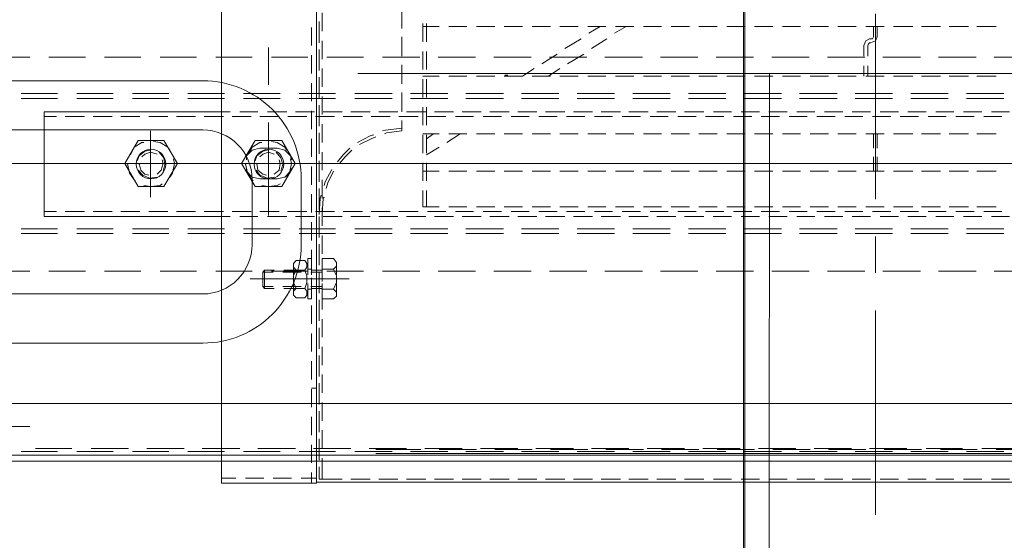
# Model space of a CAD drawing. Header units: millimetres. Extents: x -410 to 72073, y -3152 to 13830.
# Tile 11 of 92: x 5984 to 6285, y 1400 to 1559. Entities that reach past the tile are written whole.
import ezdxf
from ezdxf.enums import TextEntityAlignment as Align

# ---------------------------------------------------------------- set-up
doc = ezdxf.new("R2010")
doc.units = ezdxf.units.MM
doc.layers.add('A-CEILING-02', color=7, linetype='Continuous', lineweight=5, true_color=0xf27172)
doc.layers.add('M-MEP-ELLG-LIGHT', color=5, linetype='Continuous', lineweight=15, true_color=0x0000ff)
doc.layers.add('A-LIGHT', color=1, linetype='Continuous', lineweight=5)
doc.layers.add('S-BEAM', color=12, linetype='Continuous', lineweight=9)
doc.layers.add('ACMV-EQP-CHW', color=30, linetype='Continuous', true_color=0xff7f00)
doc.layers.add('RCP LAYOUT', color=9, linetype='Continuous', true_color=0x808080)
doc.styles.get("Standard").update_dxf_attribs({"font": 'arial.ttf'})

# ---------------------------------------------------------------- blocks, each defined once
blk = doc.blocks.new('LIGHT-600X600MM')
at = {"color": 0}
blk.add_lwpolyline([(-300, 300), (-300, -300), (300, -300), (300, 300)], close=True, dxfattribs=at)
for points in [[(-165, 160), (-165, 140, 0.414214), (-135, 110), (135, 110, 0.414214), (165, 140), (165, 160, 0.414214), (135, 190), (-135, 190, 0.414214)], [(-150, 160), (-150, 140, 0.414214), (-135, 125), (135, 125, 0.414214), (150, 140), (150, 160, 0.414214), (135, 175), (-135, 175, 0.414214)]]:
    blk.add_lwpolyline(points, format="xyb", close=True, dxfattribs=at)
blk.add_attdef('E', text='', height=100).set_placement((400, 250), align=Align.MIDDLE_CENTER)
blk = doc.blocks.new('A$C98a85b24')
at = {"layer": 'M-MEP-ELLG-LIGHT', "color": 8, "true_color": 0x808080}
blk.add_blockref('LIGHT-600X600MM', (1715, 1350), dxfattribs=at)
blk = doc.blocks.new('A$C9bf954c9')
at = {"layer": 'A-CEILING-02', "true_color": 0x808080}
h = blk.add_hatch(dxfattribs=at)
h.set_pattern_fill('_USER', color=8, scale=600, double=1, pattern_type=0)
h.set_pattern_definition([(0, (9805, 1050), (0, 600), []), (90, (9805, 1050), (-600, 4e-14), [])])
h.paths.add_polyline_path([(200, 1050), (200, 2970), (4245, 2970), (4245, 3620), (5835, 3620), (5835, 2970), (9805, 2970), (9805, 1050)])
at = {"layer": 'A-LIGHT', "color": 8, "true_color": 0x808080}
blk.add_blockref('A$C98a85b24', (4190, 0), dxfattribs=at)
blk = doc.blocks.new('A$C256bf26b')
blk.add_blockref('A$C9bf954c9', (0, 0))
blk = doc.blocks.new('DIAL-LT-NDE-ZZ-M3-S-201_rvt-6-RCP-Store 05 at Node L5 Level')
at = {"layer": 'S-BEAM', "color": 7}
blk.add_line((-515273.8, 143947.13), (-515274.71, 143947.13), dxfattribs=at)
blk.add_line((-515273.8, 143947.13), (-515274.71, 143947.13), dxfattribs=at)
blk = doc.blocks.new('DIAL-LT-NDE-ZZ-M3-S-201_rvt-7-RCP-Store 04 at Node L5 Level')
at = {"layer": 'S-BEAM', "color": 7}
for p, q in [((-510457.79, 143946.8), (-515274.71, 143947.13)), ((-510457.79, 143946.8), (-515274.71, 143947.13)), ((-515149.12, 143947.12), (-515149.17, 143255.84)), ((-515149.12, 143947.12), (-515149.17, 143255.84))]:
    blk.add_line(p, q, dxfattribs=at)
blk = doc.blocks.new('A$Cbdc54e46')
at = {"color": 100, "lineweight": 5}
blk.add_blockref('DIAL-LT-NDE-ZZ-M3-S-201_rvt-6-RCP-Store 05 at Node L5 Level', (503706.85, -156235.47), dxfattribs=at)
at = {"color": 180, "lineweight": 5}
blk.add_blockref('DIAL-LT-NDE-ZZ-M3-S-201_rvt-7-RCP-Store 04 at Node L5 Level', (503661.97, -156234.93), dxfattribs=at)
blk = doc.blocks.new('A$Cf662d679')
blk.add_blockref('A$Cbdc54e46', (0, 0))
blk = doc.blocks.new('AHU-7.5TR-CARRIER')
at = {"layer": 'ACMV-EQP-CHW', "lineweight": 15}
for points in [[(-717.74, -237.83), (675.96, -237.83), (675.96, 0)], [(-718.91, -222.03), (704.92, -222.03), (704.92, -38.61)], [(-85.28, -203.89), (-85.28, -266.21)], [(-255.82, -213.84), (85.27, -213.84)], [(-126.23, -214.72), (-120.67, -214.72)], [(-117.75, -214.72), (-112.19, -214.72)], [(-109.27, -214.72), (-103.72, -214.72)], [(-100.79, -214.72), (-95.23, -214.72)], [(-92.3, -214.72), (-86.74, -214.72)], [(-83.82, -214.72), (-78.25, -214.72)], [(-75.33, -214.72), (-69.78, -214.72)], [(-66.85, -214.72), (-61.3, -214.72)], [(-58.37, -214.72), (-52.81, -214.72)], [(-49.88, -214.72), (-44.32, -214.72)], [(-41.4, -214.72), (-35.85, -214.72)], [(-32.91, -214.72), (-27.06, -214.72)], [(-24.44, -214.72), (-18.58, -214.72)], [(-15.95, -214.72), (-10.09, -214.72)], [(-7.47, -214.72), (-1.62, -214.72)], [(1.02, -214.72), (6.87, -214.72)], [(9.5, -214.72), (15.35, -214.72)], [(17.98, -214.72), (23.84, -214.72)], [(26.46, -214.72), (32.33, -214.72)], [(34.95, -214.72), (40.8, -214.72)], [(43.44, -214.72), (49.28, -214.72)], [(51.92, -214.72), (57.77, -214.72)], [(60.4, -214.72), (66.26, -214.72)], [(68.88, -214.72), (74.75, -214.72)], [(77.37, -214.72), (84.39, -214.72)], [(83.52, -214.72), (83.52, -221.15)], [(84.39, -214.72), (83.52, -214.72)], [(84.39, -218.52), (84.39, -214.72)], [(84.39, -214.72), (84.39, -217.65)], [(85.27, -213.55), (85.27, -621.93)], [(114.23, -213.55), (85.27, -213.55)], [(85.27, -624.27), (85.27, -213.84)], [(89.95, -215.01), (85.27, -215.01)], [(86.73, -213.55), (86.73, -216.77)], [(98.43, -215.01), (92.88, -215.01)], [(106.91, -215.01), (101.36, -215.01)], [(114.23, -215.01), (109.84, -215.01)], [(114.22, -213.55), (114.22, -621.93)], [(-717.74, -220.27), (678.59, -220.27)], [(84.39, -220.57), (84.39, -226.13)], [(84.39, -227), (84.39, -221.45)], [(86.73, -219.69), (86.73, -225.25)], [(-237.4, -222.62), (67.13, -222.62)], [(-133.26, -223.79), (-122.13, -223.79)], [(-117.75, -224.08), (-128.87, -224.08)], [(-116.3, -223.79), (-105.17, -223.79)], [(-100.79, -224.08), (-111.9, -224.08)], [(-99.32, -223.79), (-87.92, -223.79)], [(-83.52, -224.08), (-94.93, -224.08)], [(-82.35, -223.79), (-70.94, -223.79)], [(-66.56, -224.08), (-77.97, -224.08)], [(-65.39, -223.79), (-53.98, -223.79)], [(-49.6, -224.08), (-60.99, -224.08)], [(-48.42, -223.79), (-37.01, -223.79)], [(-32.61, -224.08), (-44.03, -224.08)], [(-31.45, -223.79), (-20.04, -223.79)], [(-15.65, -224.08), (-27.06, -224.08)], [(-14.49, -223.79), (-3.08, -223.79)], [(1.31, -224.08), (-10.1, -224.08)], [(2.48, -223.79), (13.89, -223.79)], [(18.28, -224.08), (6.87, -224.08)], [(19.45, -223.79), (30.87, -223.79)], [(35.24, -224.08), (23.84, -224.08)], [(36.42, -223.79), (47.82, -223.79)], [(52.21, -224.08), (40.8, -224.08)], [(53.38, -223.79), (67.13, -223.79)], [(69.18, -224.08), (57.77, -224.08)], [(86.15, -224.08), (74.75, -224.08)], [(83.52, -224.08), (83.52, -229.64)], [(103.12, -224.08), (91.7, -224.08)], [(120.08, -224.08), (108.68, -224.08)], [(137.04, -224.08), (125.64, -224.08)], [(154.02, -224.08), (142.6, -224.08)], [(170.98, -224.08), (159.86, -224.08)], [(86.73, -228.18), (86.73, -233.74)], [(84.39, -229.05), (84.39, -234.61)], [(84.39, -235.49), (84.39, -229.93)], [(172.74, -230.81), (333.68, -230.81)], [(83.52, -232.56), (83.52, -238.12)], [(86.73, -236.66), (86.73, -242.22)], [(84.39, -237.54), (84.39, -243.1)], [(84.39, -243.98), (84.39, -238.41)], [(83.52, -241.05), (83.52, -246.61)], [(86.73, -242.51), (85.27, -242.51)], [(84.39, -246.02), (84.39, -251.58)], [(86.73, -245.14), (86.73, -250.71)], [(84.39, -252.46), (84.39, -246.9)], [(83.52, -249.53), (83.52, -255.1)], [(84.39, -254.51), (84.39, -260.06)], [(86.73, -253.63), (86.73, -259.18)], [(83.52, -258.02), (83.52, -263.57)], [(84.39, -260.94), (84.39, -255.38)], [(84.39, -262.99), (84.39, -268.54)], [(84.39, -269.43), (84.39, -263.87)], [(86.73, -262.11), (86.73, -267.67)], [(83.52, -266.5), (83.52, -272.05)], [(80.01, -272.64), (79.12, -271.76), (79.12, -270.59), (80.01, -269.72)], [(80.01, -269.72), (83.52, -269.72)], [(83.52, -274.4), (83.52, -269.72)], [(86.73, -274.4), (86.73, -269.72)], [(87.9, -269.72), (86.73, -269.72)], [(87.9, -269.72), (87.9, -274.39)], [(88.78, -270.01), (88.19, -270.88), (88.19, -272.05), (88.78, -272.93), (88.19, -274.69), (88.19, -276.73), (88.78, -278.49), (88.19, -279.37), (88.19, -280.54), (88.78, -281.42), (91.41, -281.42)], [(91.41, -270.01), (88.79, -270.01)], [(91.41, -272.93), (92.29, -272.06), (92.29, -270.88), (91.41, -270.01)], [(79.12, -274.4), (79.12, -270.88)], [(80.01, -278.78), (79.12, -276.74), (79.12, -274.69), (80.01, -272.64), (83.52, -272.64)], [(83.52, -272.93), (86.73, -272.93)], [(84.39, -271.47), (84.39, -277.03)], [(84.39, -277.91), (84.39, -272.36)], [(86.73, -270.59), (86.73, -276.14)], [(86.73, -272.64), (87.9, -272.64)], [(87.9, -274.4), (87.9, -271.17)], [(88.79, -272.93), (91.41, -272.93), (92.29, -274.69), (92.29, -276.74), (91.41, -278.49), (88.79, -278.49)], [(89.65, -272.93), (95.22, -272.93)], [(92.29, -274.4), (92.29, -271.17)], [(98.14, -272.93), (101.06, -272.93)], [(101.06, -278.49), (101.06, -272.93), (101.65, -273.52)], [(75.32, -275.86), (105.45, -275.86)], [(92.29, -275.86), (80.01, -275.86)], [(83.22, -275.86), (91.7, -275.86)], [(83.52, -273.52), (87.02, -273.52)], [(83.52, -274.98), (83.52, -280.54)], [(89.95, -273.52), (95.5, -273.52)], [(98.44, -273.52), (101.65, -273.52)], [(101.06, -278.49), (101.65, -277.91), (101.65, -273.52)], [(-121.55, -278.2), (-132.96, -278.2)], [(-104.59, -278.2), (-116, -278.2)], [(-87.61, -278.2), (-99.03, -278.2)], [(-85.28, -277.62), (-85.28, -288.73)], [(-70.66, -278.2), (-82.06, -278.2)], [(-53.69, -278.2), (-65.09, -278.2)], [(-36.71, -278.2), (-48.13, -278.2)], [(-19.76, -278.2), (-31.16, -278.2)], [(-2.78, -278.2), (-14.19, -278.2)], [(14.19, -278.2), (2.78, -278.2)], [(31.15, -278.2), (19.74, -278.2)], [(48.13, -278.2), (36.71, -278.2)], [(65.08, -278.2), (53.68, -278.2)], [(82.05, -278.2), (70.93, -278.2)], [(79.12, -280.54), (79.12, -277.03)], [(83.52, -278.78), (80.01, -278.78), (79.12, -279.66), (79.12, -280.83), (80.01, -282), (83.52, -282)], [(83.52, -282), (83.52, -277.03)], [(83.52, -277.91), (87.02, -277.91)], [(83.52, -278.49), (86.73, -278.49)], [(86.73, -282), (86.73, -277.03)], [(86.73, -278.78), (87.9, -278.78)], [(86.73, -279.08), (86.73, -284.63)], [(87.9, -280.25), (87.9, -277.03)], [(87.9, -277.03), (87.9, -282.01)], [(99.01, -278.2), (87.9, -278.2)], [(89.65, -278.49), (95.22, -278.49)], [(89.95, -277.91), (95.5, -277.91)], [(91.41, -281.42), (92.29, -280.54), (92.29, -279.37), (91.41, -278.49)], [(92.29, -280.25), (92.29, -277.03)], [(98.14, -278.49), (101.06, -278.49)], [(98.44, -277.91), (101.65, -277.91)], [(115.98, -278.2), (104.87, -278.2)], [(132.95, -278.2), (121.84, -278.2)], [(149.92, -278.2), (138.8, -278.2)], [(166.89, -278.2), (155.77, -278.2)], [(312.04, -278.2), (172.74, -278.2)], [(84.39, -279.96), (84.39, -285.51)], [(84.39, -286.39), (84.39, -280.83)], [(87.9, -282), (86.73, -282)], [(83.52, -283.46), (83.52, -289.02)], [(86.73, -287.56), (86.73, -293.12)], [(-113.08, -289.61), (-124.48, -289.61)], [(-113.08, -291.07), (-124.48, -291.07)], [(-96.1, -289.61), (-107.51, -289.61)], [(-96.1, -291.07), (-107.51, -291.07)], [(-79.13, -289.61), (-90.54, -289.61)], [(-79.13, -291.07), (-90.54, -291.07)], [(-62.17, -289.61), (-73.58, -289.61)], [(-62.17, -291.07), (-73.58, -291.07)], [(-45.2, -289.61), (-56.61, -289.61)], [(-45.2, -291.07), (-56.61, -291.07)], [(-28.24, -289.61), (-39.64, -289.61)], [(-28.24, -291.07), (-39.64, -291.07)], [(-11.27, -289.61), (-22.68, -289.61)], [(-11.27, -291.07), (-22.68, -291.07)], [(5.71, -289.61), (-5.71, -289.61)], [(5.71, -291.07), (-5.71, -291.07)], [(22.67, -289.61), (11.26, -289.61)], [(22.67, -291.07), (11.26, -291.07)], [(39.64, -289.61), (28.23, -289.61)], [(39.64, -291.07), (28.23, -291.07)], [(56.6, -289.61), (45.19, -289.61)], [(56.6, -291.07), (45.19, -291.07)], [(73.57, -289.61), (62.16, -289.61)], [(73.57, -291.07), (62.16, -291.07)], [(90.53, -289.61), (79.42, -289.61)], [(90.53, -291.07), (79.42, -291.07)], [(84.39, -288.44), (84.39, -293.99)], [(84.39, -294.87), (84.39, -289.32)], [(107.5, -289.61), (96.38, -289.61)], [(107.5, -291.07), (96.38, -291.07)], [(124.47, -289.61), (113.35, -289.61)], [(124.47, -291.07), (113.35, -291.07)], [(141.43, -289.61), (130.31, -289.61)], [(141.43, -291.07), (130.31, -291.07)], [(158.4, -289.61), (147.29, -289.61)], [(158.4, -291.07), (147.29, -291.07)], [(175.37, -289.61), (164.25, -289.61)], [(175.37, -291.07), (164.25, -291.07)], [(83.52, -291.95), (83.52, -297.51)], [(-120.67, -294.88), (-126.23, -294.88)], [(-118.34, -296.34), (-123.89, -296.34)], [(-112.19, -294.88), (-117.75, -294.88)], [(-109.86, -296.34), (-115.41, -296.34)], [(-103.72, -294.88), (-109.27, -294.88)], [(-101.37, -296.34), (-106.93, -296.34)], [(-95.23, -294.88), (-100.79, -294.88)], [(-92.89, -296.34), (-98.45, -296.34)], [(-86.74, -294.88), (-92.3, -294.88)], [(-84.4, -296.34), (-89.96, -296.34)], [(-78.25, -294.88), (-83.82, -294.88)], [(-75.92, -296.34), (-81.48, -296.34)], [(-69.78, -294.88), (-75.33, -294.88)], [(-67.43, -296.34), (-72.99, -296.34)], [(-61.3, -294.88), (-66.85, -294.88)], [(-58.95, -296.34), (-64.51, -296.34)], [(-52.81, -294.88), (-58.37, -294.88)], [(-50.47, -296.34), (-56.02, -296.34)], [(-44.32, -294.88), (-49.88, -294.88)], [(-41.99, -296.34), (-47.54, -296.34)], [(-35.84, -294.88), (-41.4, -294.88)], [(-33.5, -296.34), (-39.06, -296.34)], [(-27.06, -294.88), (-32.92, -294.88)], [(-25.01, -296.34), (-30.58, -296.34)], [(-18.59, -294.88), (-24.44, -294.88)], [(-16.53, -296.34), (-22.09, -296.34)], [(-10.1, -294.88), (-15.95, -294.88)], [(-8.06, -296.34), (-13.61, -296.34)], [(-1.62, -294.88), (-7.47, -294.88)], [(0.43, -296.34), (-5.12, -296.34)], [(6.87, -294.88), (1.02, -294.88)], [(8.92, -296.34), (3.36, -296.34)], [(15.35, -294.88), (9.5, -294.88)], [(17.4, -296.34), (11.84, -296.34)], [(23.84, -294.88), (17.98, -294.88)], [(25.89, -296.34), (20.33, -296.34)], [(32.32, -294.88), (26.47, -294.88)], [(34.36, -296.34), (28.81, -296.34)], [(40.8, -294.88), (34.95, -294.88)], [(42.85, -296.34), (37.3, -296.34)], [(49.28, -294.88), (43.44, -294.88)], [(51.34, -296.34), (45.77, -296.34)], [(57.77, -294.88), (51.92, -294.88)], [(60.12, -296.34), (54.26, -296.34)], [(66.26, -294.88), (60.39, -294.88)], [(68.6, -296.34), (62.75, -296.34)], [(74.75, -294.88), (68.88, -294.88)], [(77.08, -296.34), (71.23, -296.34)], [(83.22, -294.88), (77.37, -294.88)], [(85.56, -296.34), (79.71, -296.34)], [(83.52, -295.46), (83.22, -300.43), (82.93, -300.72)], [(84.39, -295.46), (84.1, -300.43), (83.8, -301.31)], [(84.39, -296.92), (84.39, -302.49)], [(91.7, -294.88), (85.86, -294.88)], [(86.73, -296.04), (86.73, -301.61)], [(94.05, -296.34), (88.19, -296.34)], [(100.19, -294.88), (94.34, -294.88)], [(102.53, -296.34), (96.68, -296.34)], [(99.9, -295.17), (99.9, -323.54)], [(108.68, -294.88), (103.12, -294.88)], [(111.01, -296.34), (105.16, -296.34)], [(114.23, -294.88), (111.6, -294.88)], [(119.5, -296.34), (113.64, -296.34)], [(114.23, -326.77), (168.35, -326.77), (168.35, -294.88), (114.23, -294.88)], [(127.97, -296.34), (122.13, -296.34)], [(136.45, -296.34), (130.61, -296.34)], [(144.94, -296.34), (139.1, -296.34)], [(153.43, -296.34), (147.58, -296.34)], [(161.92, -296.34), (156.06, -296.34)], [(168.35, -296.34), (164.54, -296.34)], [(-122.14, -297.8), (-116.29, -297.8)], [(-113.66, -297.8), (-107.8, -297.8)], [(-105.18, -297.8), (-99.32, -297.8)], [(-96.69, -297.8), (-90.84, -297.8)], [(-87.92, -297.8), (-82.35, -297.8)], [(-85.28, -300.13), (-85.28, -356.6)], [(-79.43, -297.8), (-73.87, -297.8)], [(-70.94, -297.8), (-65.39, -297.8)], [(-62.46, -297.8), (-56.91, -297.8)], [(-53.97, -297.8), (-48.42, -297.8)], [(-45.5, -297.8), (-39.94, -297.8)], [(-37.01, -297.8), (-31.46, -297.8)], [(-28.53, -297.8), (-22.97, -297.8)], [(-20.05, -297.8), (-14.49, -297.8)], [(-11.55, -297.8), (-6, -297.8)], [(-3.08, -297.8), (2.48, -297.8)], [(5.4, -297.8), (10.97, -297.8)], [(13.89, -297.8), (19.45, -297.8)], [(22.38, -297.8), (27.93, -297.8)], [(30.86, -297.8), (36.42, -297.8)], [(39.34, -297.8), (44.9, -297.8)], [(47.82, -297.8), (52.8, -297.8)], [(51.63, -297.8), (51.63, -302.77)], [(52.8, -297.8), (52.8, -302.77)], [(83.52, -300.43), (83.52, -305.99)], [(84.39, -303.36), (84.39, -297.8)], [(82.34, -303.36), (81.75, -305.11), (80.01, -308.62)], [(99.9, -300.72), (99.9, -320.91)], [(135.88, -300.72), (135.88, -320.91)], [(51.63, -305.7), (51.63, -311.25)], [(52.8, -305.7), (52.8, -311.25)], [(82.93, -304.24), (82.64, -305.41), (80.59, -309.21)], [(84.39, -305.4), (84.39, -310.97)], [(84.39, -311.84), (84.39, -306.28)], [(86.73, -304.53), (86.73, -310.09)], [(95.8, -303.94), (91.71, -310.97), (95.8, -317.98)], [(97.26, -306.28), (94.92, -306.87), (93.17, -308.62), (92.87, -309.51)], [(95.8, -303.94), (103.99, -303.94)], [(101.94, -304.24), (99.89, -303.95), (97.26, -304.24), (96.38, -304.82)], [(102.53, -306.28), (97.26, -306.28)], [(106.62, -309.5), (106.62, -308.62), (104.87, -306.87), (102.53, -306.28)], [(103.99, -317.98), (108.08, -310.97), (103.99, -303.94)], [(106.91, -310.67), (106.91, -310.97), (106.33, -308.04), (104.86, -305.99), (104.58, -305.69)], [(131.78, -303.94), (127.69, -310.97), (131.78, -317.98)], [(131.78, -303.94), (139.68, -303.94)], [(137.92, -304.24), (135.88, -303.95), (132.95, -304.24), (132.37, -304.82)], [(139.68, -317.98), (143.77, -310.97), (139.68, -303.94)], [(142.89, -310.67), (142.89, -310.97), (142.31, -308.04), (140.85, -305.99), (140.56, -305.69)], [(-122.14, -308.62), (-116.29, -308.62)], [(-113.66, -308.62), (-107.8, -308.62)], [(-105.18, -308.62), (-99.32, -308.62)], [(-96.69, -308.62), (-90.84, -308.62)], [(-87.92, -308.62), (-82.35, -308.62)], [(-85.87, -308.62), (-85.87, -313.01)], [(-84.69, -308.62), (-84.69, -313.01)], [(-79.43, -308.62), (-73.87, -308.62)], [(-70.94, -308.62), (-65.39, -308.62)], [(-62.46, -308.62), (-56.91, -308.62)], [(-53.97, -308.62), (-48.42, -308.62)], [(-45.5, -308.62), (-39.94, -308.62)], [(-37.01, -308.62), (-31.46, -308.62)], [(-28.53, -308.62), (-22.97, -308.62)], [(-20.05, -308.62), (-14.49, -308.62)], [(-11.55, -308.62), (-6, -308.62)], [(-3.08, -308.62), (2.48, -308.62)], [(5.4, -308.62), (10.97, -308.62)], [(13.89, -308.62), (19.45, -308.62)], [(22.38, -308.62), (27.93, -308.62)], [(30.86, -308.62), (36.42, -308.62)], [(39.34, -308.62), (44.9, -308.62)], [(47.82, -308.62), (52.8, -308.62)], [(83.52, -308.92), (83.52, -314.48)], [(94.34, -306.87), (93.46, -308.04), (92.87, -310.97), (93.16, -312.43)], [(96.1, -308.62), (95.5, -310.67), (96.1, -312.72), (97.55, -314.48)], [(98.14, -307.75), (96.68, -308.92), (96.38, -310.97), (96.68, -312.14)], [(103.7, -308.92), (102.52, -307.45), (100.19, -306.57), (98.14, -306.87)], [(103.41, -310.67), (103.41, -310.97), (103.12, -308.92), (101.65, -307.75), (100.48, -307.45)], [(130.02, -306.87), (129.15, -308.04), (128.57, -310.97), (128.85, -312.43)], [(132.07, -308.62), (131.48, -310.67), (131.78, -312.72), (133.24, -314.48)], [(133.83, -307.75), (132.66, -308.92), (132.07, -310.97), (132.37, -312.14)], [(139.68, -308.92), (138.22, -307.45), (136.17, -306.57), (133.83, -306.87)], [(139.38, -310.67), (139.38, -310.97), (138.8, -308.92), (137.64, -307.75), (136.45, -307.45)], [(-92.59, -310.97), (-149.34, -310.97)], [(-124.48, -310.97), (-135.89, -310.97)], [(-56.61, -310.97), (-113.08, -310.97)], [(-70.07, -310.97), (-81.18, -310.97)], [(-2.2, -310.97), (-58.66, -310.97)], [(-33.79, -310.97), (-45.2, -310.97)], [(34.08, -310.97), (-22.68, -310.97)], [(20.62, -310.97), (9.2, -310.97)], [(88.49, -310.97), (31.74, -310.97)], [(56.6, -310.97), (45.2, -310.97)], [(124.47, -310.97), (68.01, -310.97)], [(78.24, -310.97), (76.49, -313.01), (74.44, -315.06)], [(78.83, -311.55), (77.08, -313.6), (75.03, -315.65)], [(118.04, -310.97), (81.75, -310.97)], [(92.87, -312.14), (93.16, -313.31), (94.92, -315.06), (97.26, -315.65)], [(111.01, -310.97), (99.9, -310.97)], [(100.19, -315.06), (101.65, -314.76), (103.4, -313.3), (103.99, -311.84)], [(102.53, -315.65), (104.87, -315.06), (106.62, -313.3), (106.62, -312.13)], [(311.16, -310.97), (122.42, -310.97)], [(147.29, -310.97), (135.88, -310.97)], [(135.88, -315.06), (137.63, -314.76), (139.38, -313.3), (139.97, -311.84)], [(343.34, -310.97), (158.4, -310.97)], [(47.82, -315.94), (51.63, -313.6)], [(51.63, -314.18), (51.63, -319.74)], [(52.8, -314.18), (52.8, -319.74)], [(84.39, -313.9), (84.39, -319.45)], [(84.39, -320.33), (84.39, -314.76)], [(86.73, -313.01), (86.73, -318.57)], [(94.34, -315.06), (94.92, -315.94), (97.26, -317.4), (99.01, -317.69)], [(98.14, -313.89), (99.89, -314.48), (101.65, -313.89), (102.53, -313.01)], [(101.94, -317.4), (102.53, -317.4), (104.87, -315.94), (106.34, -313.59)], [(130.02, -315.06), (130.61, -315.94), (132.95, -317.4), (135, -317.69)], [(133.83, -313.89), (135.88, -314.48), (137.63, -313.89), (138.51, -313.01)], [(137.92, -317.4), (138.51, -317.4), (140.86, -315.94), (142.02, -313.59)], [(-85.87, -315.65), (-85.87, -320.03)], [(-84.69, -315.65), (-84.69, -320.03)], [(41.38, -320.03), (45.49, -317.4)], [(72.11, -316.81), (68.6, -318.57), (67.13, -319.16)], [(72.69, -317.4), (68.88, -319.45), (67.72, -319.74)], [(83.52, -317.4), (83.52, -322.95)], [(95.8, -317.98), (103.99, -317.98)], [(102.53, -315.65), (97.26, -315.65)], [(131.78, -317.98), (139.68, -317.98)], [(-122.14, -320.03), (-116.29, -320.03)], [(-113.66, -320.03), (-107.8, -320.03)], [(-105.18, -320.03), (-99.32, -320.03)], [(-96.69, -320.03), (-90.84, -320.03)], [(-87.92, -320.03), (-82.35, -320.03)], [(-79.43, -320.03), (-73.87, -320.03)], [(-70.94, -320.03), (-65.39, -320.03)], [(-62.46, -320.03), (-56.91, -320.03)], [(-53.97, -320.03), (-48.42, -320.03)], [(-45.5, -320.03), (-39.94, -320.03)], [(-37.01, -320.03), (-31.46, -320.03)], [(-28.53, -320.03), (-22.97, -320.03)], [(-20.05, -320.03), (-14.49, -320.03)], [(-11.55, -320.03), (-6, -320.03)], [(-3.08, -320.03), (2.48, -320.03)], [(5.4, -320.03), (10.97, -320.03)], [(13.89, -320.03), (19.45, -320.03)], [(22.38, -320.03), (27.93, -320.03)], [(30.86, -320.03), (36.42, -320.03)], [(39.34, -320.03), (44.9, -320.03)], [(47.82, -320.03), (52.8, -320.03)], [(49.59, -320.03), (51.63, -318.57)], [(64.49, -320.03), (63.91, -320.33), (59.23, -320.91), (59.23, -324.13)], [(65.08, -320.91), (64.21, -321.2), (59.23, -321.79)], [(51.63, -322.66), (51.63, -328.22)], [(52.8, -322.66), (52.8, -328.22)], [(84.39, -322.37), (84.39, -327.93)], [(84.39, -328.81), (84.39, -323.25)], [(86.73, -321.5), (86.73, -327.05)], [(-126.23, -326.77), (-120.67, -326.77)], [(-123.89, -325.29), (-118.34, -325.29)], [(-117.75, -326.77), (-112.19, -326.77)], [(-115.41, -325.29), (-109.86, -325.29)], [(-109.27, -326.77), (-103.72, -326.77)], [(-106.93, -325.29), (-101.37, -325.29)], [(-100.79, -326.77), (-95.23, -326.77)], [(-98.45, -325.29), (-92.89, -325.29)], [(-92.3, -326.77), (-86.74, -326.77)], [(-89.96, -325.29), (-84.4, -325.29)], [(-83.82, -326.77), (-78.25, -326.77)], [(-81.48, -325.29), (-75.92, -325.29)], [(-75.34, -326.77), (-69.78, -326.77)], [(-72.99, -325.29), (-67.44, -325.29)], [(-66.85, -326.77), (-61.3, -326.77)], [(-64.51, -325.29), (-58.96, -325.29)], [(-58.37, -326.77), (-52.81, -326.77)], [(-56.03, -325.29), (-50.47, -325.29)], [(-49.88, -326.77), (-44.32, -326.77)], [(-47.54, -325.29), (-41.99, -325.29)], [(-41.4, -326.77), (-35.85, -326.77)], [(-39.06, -325.29), (-33.5, -325.29)], [(-32.91, -326.77), (-27.06, -326.77)], [(-30.58, -325.29), (-25.01, -325.29)], [(-24.44, -326.77), (-18.58, -326.77)], [(-22.09, -325.29), (-16.53, -325.29)], [(-15.95, -326.77), (-10.1, -326.77)], [(-13.61, -325.29), (-8.06, -325.29)], [(-7.47, -326.77), (-1.62, -326.77)], [(-5.12, -325.29), (0.43, -325.29)], [(1.02, -326.77), (6.87, -326.77)], [(3.36, -325.29), (8.92, -325.29)], [(9.5, -326.77), (15.35, -326.77)], [(11.84, -325.29), (17.4, -325.29)], [(17.98, -326.77), (23.84, -326.77)], [(20.33, -325.29), (25.89, -325.29)], [(26.46, -326.77), (32.33, -326.77)], [(28.81, -325.29), (34.36, -325.29)], [(34.95, -326.77), (40.8, -326.77)], [(37.3, -325.29), (42.85, -325.29)], [(43.44, -326.77), (49.28, -326.77)], [(45.77, -325.29), (51.34, -325.29)], [(51.92, -326.77), (57.77, -326.77)], [(54.26, -325.29), (60.12, -325.29)], [(59.23, -326.77), (59.23, -332.61)], [(60.4, -326.77), (66.26, -326.77)], [(62.75, -325.29), (68.6, -325.29)], [(68.88, -326.77), (74.75, -326.77)], [(71.23, -325.29), (77.08, -325.29)], [(77.37, -326.77), (83.22, -326.77)], [(79.72, -325.29), (85.56, -325.29)], [(83.52, -325.89), (83.52, -331.44)], [(85.86, -326.77), (91.7, -326.77)], [(88.19, -325.29), (94.04, -325.29)], [(94.34, -326.77), (100.19, -326.77)], [(96.68, -325.29), (102.53, -325.29)], [(103.12, -326.77), (108.68, -326.77)], [(105.16, -325.29), (111.01, -325.29)], [(111.6, -326.77), (114.23, -326.77)], [(113.64, -325.29), (119.5, -325.29)], [(122.13, -325.29), (127.97, -325.29)], [(130.62, -325.29), (136.45, -325.29)], [(139.1, -325.29), (144.94, -325.29)], [(147.58, -325.29), (153.43, -325.29)], [(156.06, -325.29), (161.92, -325.29)], [(164.54, -325.29), (168.35, -325.29)], [(86.73, -329.98), (86.73, -335.53)], [(-113.08, -330.86), (-124.48, -330.86)], [(-113.08, -332.32), (-124.48, -332.32)], [(-96.1, -330.86), (-107.51, -330.86)], [(-96.1, -332.32), (-107.51, -332.32)], [(-79.13, -330.86), (-90.54, -330.86)], [(-79.13, -332.32), (-90.54, -332.32)], [(-62.17, -330.86), (-73.58, -330.86)], [(-62.17, -332.32), (-73.58, -332.32)], [(-45.2, -330.86), (-56.61, -330.86)], [(-45.2, -332.32), (-56.61, -332.32)], [(-28.24, -330.86), (-39.64, -330.86)], [(-28.24, -332.32), (-39.64, -332.32)], [(-11.27, -330.86), (-22.68, -330.86)], [(-11.27, -332.32), (-22.68, -332.32)], [(5.71, -330.86), (-5.71, -330.86)], [(5.71, -332.32), (-5.71, -332.32)], [(22.67, -330.86), (11.26, -330.86)], [(22.67, -332.32), (11.26, -332.32)], [(39.64, -330.86), (28.23, -330.86)], [(39.64, -332.32), (28.23, -332.32)], [(56.6, -330.86), (45.19, -330.86)], [(56.6, -332.32), (45.19, -332.32)], [(51.63, -331.15), (51.63, -336.71)], [(52.8, -331.15), (52.8, -336.71)], [(73.57, -330.86), (62.16, -330.86)], [(73.57, -332.32), (62.16, -332.32)], [(90.53, -330.86), (79.42, -330.86)], [(90.53, -332.32), (79.42, -332.32)], [(84.39, -330.86), (84.39, -336.41)], [(84.39, -337.29), (84.39, -331.73)], [(107.5, -330.86), (96.38, -330.86)], [(107.5, -332.32), (96.38, -332.32)], [(124.47, -330.86), (113.35, -330.86)], [(124.47, -332.32), (113.35, -332.32)], [(141.43, -330.86), (130.31, -330.86)], [(141.43, -332.32), (130.31, -332.32)], [(158.4, -330.86), (147.29, -330.86)], [(158.4, -332.32), (147.29, -332.32)], [(175.37, -330.86), (164.25, -330.86)], [(175.37, -332.32), (164.25, -332.32)], [(59.23, -335.25), (59.23, -341.1)], [(83.52, -334.37), (83.52, -339.92)], [(99.9, -334.95), (99.9, -346.36)], [(-122.14, -337.58), (-116.29, -337.58)], [(-113.66, -337.58), (-107.8, -337.58)], [(-105.18, -337.58), (-99.32, -337.58)], [(-96.69, -337.58), (-90.84, -337.58)], [(-87.92, -337.58), (-82.35, -337.58)], [(-82.94, -340.8), (-82.94, -337.58)], [(-81.77, -340.8), (-81.77, -337.58)], [(-79.43, -337.58), (-73.87, -337.58)], [(-70.94, -337.58), (-65.39, -337.58)], [(-62.46, -337.58), (-56.91, -337.58)], [(-53.97, -337.58), (-48.42, -337.58)], [(-45.5, -337.58), (-39.94, -337.58)], [(-37.01, -337.58), (-31.46, -337.58)], [(-28.53, -337.58), (-22.97, -337.58)], [(-20.05, -337.58), (-14.49, -337.58)], [(-11.55, -337.58), (-6, -337.58)], [(-3.08, -337.58), (2.48, -337.58)], [(5.4, -337.58), (10.97, -337.58)], [(10.97, -339.93), (14.48, -337.58)], [(13.89, -337.58), (19.45, -337.58)], [(18.87, -339.93), (22.38, -337.58)], [(22.38, -337.58), (27.93, -337.58)], [(30.86, -337.58), (36.42, -337.58)], [(39.34, -337.58), (44.9, -337.58)], [(47.82, -337.58), (52.8, -337.58)], [(84.39, -339.34), (84.39, -344.9)], [(86.73, -338.46), (86.73, -344.01)], [(3.65, -344.31), (8.63, -341.39)], [(11.84, -344.31), (16.52, -341.39)], [(51.63, -339.63), (51.63, -345.19)], [(52.8, -339.63), (52.8, -345.19)], [(84.39, -345.78), (84.39, -340.21)], [(-121.55, -343.43), (-132.96, -343.43)], [(-104.59, -343.43), (-116, -343.43)], [(-87.61, -343.43), (-99.03, -343.43)], [(-82.94, -346.94), (-82.94, -343.73)], [(-70.66, -343.43), (-82.06, -343.43)], [(-81.77, -346.94), (-81.77, -343.73)], [(-53.69, -343.43), (-65.09, -343.43)], [(-36.71, -343.43), (-48.13, -343.43)], [(-19.76, -343.43), (-31.16, -343.43)], [(-2.78, -343.43), (-14.19, -343.43)], [(14.19, -343.43), (2.78, -343.43)], [(31.15, -343.43), (19.74, -343.43)], [(48.13, -343.43), (36.71, -343.43)], [(65.08, -343.43), (53.68, -343.43)], [(59.23, -343.72), (59.23, -349.58)], [(82.05, -343.43), (70.93, -343.43)], [(83.52, -342.85), (83.52, -348.41)], [(99.01, -343.43), (87.9, -343.43)], [(115.98, -343.43), (104.87, -343.43)], [(132.95, -343.43), (121.84, -343.43)], [(149.92, -343.43), (138.8, -343.43)], [(166.89, -343.43), (155.77, -343.43)], [(312.04, -343.43), (172.74, -343.43)], [(-83.82, -347.82), (-85.28, -348.41), (-85.87, -349.58)], [(-83.82, -347.82), (-83.53, -347.82)], [(-83.53, -347.82), (-83.23, -347.53), (-82.94, -346.94)], [(-83.53, -348.99), (-82.35, -348.41), (-81.77, -346.94)], [(-3.37, -348.99), (1.32, -346.07)], [(4.53, -348.99), (9.5, -346.07)], [(51.63, -348.12), (51.63, -353.68)], [(52.8, -348.12), (52.8, -353.68)], [(84.39, -347.82), (84.39, -353.39)], [(86.73, -346.94), (86.73, -352.5)], [(-85.87, -349.58), (-85.87, -352.8)], [(-83.53, -348.99), (-83.82, -348.99), (-84.4, -348.99), (-84.69, -349.58)], [(-84.69, -349.58), (-84.69, -352.8)], [(-9.22, -352.8), (-5.71, -350.75)], [(-1.32, -352.8), (2.19, -350.75)], [(83.52, -351.33), (83.52, -356.89)], [(84.39, -354.26), (84.39, -348.7)], [(-122.14, -352.8), (-116.29, -352.8)], [(-113.66, -352.8), (-107.8, -352.8)], [(-105.18, -352.8), (-99.32, -352.8)], [(-96.69, -352.8), (-90.84, -352.8)], [(-87.92, -352.8), (-82.35, -352.8)], [(-79.43, -352.8), (-73.87, -352.8)], [(-70.94, -352.8), (-65.39, -352.8)], [(-62.46, -352.8), (-56.91, -352.8)], [(-53.97, -352.8), (-48.42, -352.8)], [(-45.5, -352.8), (-39.94, -352.8)], [(-37.01, -352.8), (-31.46, -352.8)], [(-28.53, -352.8), (-22.97, -352.8)], [(-20.05, -352.8), (-14.49, -352.8)], [(-11.55, -352.8), (-6, -352.8)], [(-3.08, -352.8), (2.48, -352.8)], [(5.4, -352.8), (10.97, -352.8)], [(13.89, -352.8), (19.45, -352.8)], [(22.38, -352.8), (27.93, -352.8)], [(30.86, -352.8), (36.42, -352.8)], [(39.34, -352.8), (44.9, -352.8)], [(47.82, -352.8), (52.8, -352.8)], [(59.23, -352.21), (59.23, -358.06)]]:
    blk.add_lwpolyline(points, dxfattribs=at)
for points in [[(-113.07, -223.2), (-124.48, -223.2)], [(-96.1, -223.2), (-107.51, -223.2)], [(-79.13, -223.2), (-90.54, -223.2)], [(-62.17, -223.2), (-73.58, -223.2)], [(-45.2, -223.2), (-56.61, -223.2)], [(-28.24, -223.2), (-39.65, -223.2)], [(-11.27, -223.2), (-22.68, -223.2)], [(5.71, -223.2), (-5.71, -223.2)], [(22.67, -223.2), (11.26, -223.2)], [(39.64, -223.2), (28.23, -223.2)], [(56.6, -223.2), (45.2, -223.2)], [(73.57, -223.2), (62.16, -223.2)], [(90.53, -223.2), (79.42, -223.2)], [(107.5, -223.2), (96.38, -223.2)], [(124.47, -223.2), (113.35, -223.2)], [(141.43, -223.2), (130.32, -223.2)], [(158.4, -223.2), (147.29, -223.2)], [(175.37, -223.2), (164.25, -223.2)]]:
    blk.add_lwpolyline(points, close=True, dxfattribs=at)
for centre in [(99.76, -310.82), (135.74, -310.82)]:
    blk.add_circle(centre, 4.52, dxfattribs=at)
blk = doc.blocks.new('A$C046736b7')
at = {"rotation": 180}
blk.add_blockref('AHU-7.5TR-CARRIER', (-9042.08, 1203.77), dxfattribs=at)

msp = doc.modelspace()

# ---------------------------------------------------------------- block references
for name, p in [('A$Cf662d679', (17700, 13830)), ('A$C046736b7', (15202, 0))]:
    msp.add_blockref(name, p)
at = {"layer": 'RCP LAYOUT'}
msp.add_blockref('A$C256bf26b', (0, 0), dxfattribs=at)

doc.saveas('drawing.dxf')
